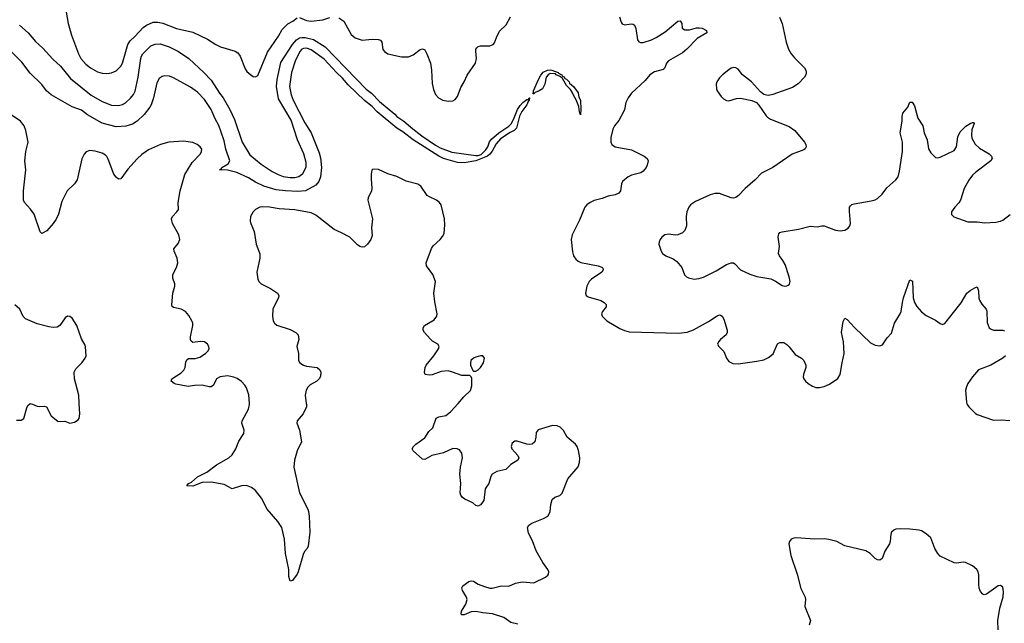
# Model space of a CAD drawing. Header units: inches. Extents: x 1308439 to 1441336, y 959892 to 1036309.
# Tile 151 of 167: x 1403999 to 1412483, y 1008106 to 1013304. Entities that reach past the tile are written whole.
import ezdxf

# ---------------------------------------------------------------- set-up
doc = ezdxf.new("R2010")
doc.units = ezdxf.units.IN
doc.header["$MEASUREMENT"] = 0
for name, color, linetype in [('B4000', 7, 'Continuous'), ('B4001', 7, 'Continuous'), ('B4010', 7, 'Continuous'), ('B4011', 7, 'Continuous')]:
    doc.layers.add(name, color=color, linetype=linetype)

msp = doc.modelspace()

# ---------------------------------------------------------------- linework, layer by layer
at = {"layer": 'B4000', "color": 6}
for points, elevation in [([(1403970, 1009856.8), (1404010, 1009854.3), (1404034.2, 1009870), (1404059.2, 1009960.8), (1404070, 1009982.3), (1404090, 1009997.6), (1404110, 1009994), (1404150, 1009976.1), (1404170, 1009973.1), (1404210, 1009976.2), (1404229.3, 1009969.3), (1404270, 1009891.8), (1404330, 1009843.6), (1404387.9, 1009847.9), (1404430, 1009830.3), (1404470, 1009838), (1404502.5, 1009857.5), (1404511.1, 1009870), (1404517.8, 1009910), (1404511.7, 1010000)], 2700), ([(1406468.6, 1010000), (1406470.1, 1009990.1), (1406468.8, 1009970), (1406440.2, 1009910), (1406389.4, 1009850.6), (1406386.5, 1009833.5), (1406408.7, 1009768.7), (1406426.7, 1009670), (1406389.5, 1009590.5), (1406366, 1009510), (1406360.1, 1009450), (1406409, 1009230), (1406481.2, 1009090), (1406487.9, 1009067.9), (1406493.9, 1009030), (1406498, 1008890), (1406484.4, 1008770), (1406476, 1008750), (1406454.2, 1008725.8), (1406440.5, 1008699.5), (1406398.7, 1008550), (1406390, 1008529.5), (1406350, 1008474), (1406330, 1008469), (1406318.7, 1008510), (1406318.5, 1008570), (1406290, 1008708.7), (1406282, 1008830), (1406257, 1008930), (1406222.8, 1008982.8), (1406131, 1009090), (1406082.5, 1009182.5), (1406031, 1009251), (1405996.2, 1009276.2), (1405952.4, 1009292.4), (1405910, 1009289.1), (1405830, 1009263.4), (1405761.7, 1009301.7), (1405650, 1009322.5), (1405570, 1009320.1), (1405490, 1009287.5), (1405439, 1009290), (1405454, 1009310), (1405479.4, 1009320.6), (1405530, 1009366.6), (1405612, 1009408), (1405694.2, 1009470), (1405801.6, 1009530), (1405830, 1009557.9), (1405859.9, 1009610), (1405886.6, 1009673.4), (1405930, 1009741.1), (1405931.6, 1009770), (1405912.5, 1009830), (1405915.5, 1009850), (1405971.1, 1009950), (1405978.3, 1009990), (1405977.8, 1010000)], 2600), ([(1408290, 1008099.9), (1408230, 1008111.9), (1408170, 1008156.4), (1408072.6, 1008187.4), (1407990, 1008195.4), (1407930, 1008209.2), (1407890, 1008204.6), (1407830, 1008180.6), (1407810, 1008178), (1407804, 1008184), (1407807.1, 1008210), (1407843.6, 1008270), (1407853.4, 1008310), (1407849.9, 1008330), (1407815.2, 1008390), (1407808.4, 1008411.6), (1407816.3, 1008430), (1407870, 1008464.8), (1407890, 1008472.1), (1407910, 1008468.8), (1407950, 1008444.2), (1408003, 1008423), (1408050, 1008410.1), (1408070, 1008409.6), (1408150, 1008429.1), (1408213.3, 1008426.7), (1408270, 1008450.8), (1408330, 1008462.7), (1408430, 1008454.8), (1408530, 1008503.5), (1408550, 1008520.6), (1408556.2, 1008530), (1408557.5, 1008550), (1408550.7, 1008570), (1408506.7, 1008630), (1408448.1, 1008730), (1408417.5, 1008817.6), (1408383.2, 1008883.2), (1408375, 1008930), (1408385.5, 1008950), (1408411.5, 1008968.5), (1408512.7, 1009007.3), (1408551, 1009030), (1408570, 1009066), (1408575.3, 1009130), (1408588.2, 1009171.8), (1408610, 1009191), (1408653.1, 1009206.9), (1408673.6, 1009226.4), (1408723.5, 1009350), (1408810, 1009452.4), (1408822.5, 1009490), (1408826.8, 1009530), (1408815.4, 1009595.4), (1408802.8, 1009630), (1408787.6, 1009650), (1408716.4, 1009710), (1408685.7, 1009765.7), (1408655.1, 1009795.1), (1408630, 1009806.2), (1408590, 1009810.7), (1408466.4, 1009773.6), (1408450.3, 1009750), (1408447.8, 1009710), (1408436.5, 1009670), (1408415.8, 1009650), (1408390, 1009645.6), (1408370, 1009648.5), (1408285.1, 1009674.9), (1408265.9, 1009674.1), (1408243.2, 1009656.8), (1408234.4, 1009630), (1408240.7, 1009610), (1408291.7, 1009550), (1408299.5, 1009530), (1408290.4, 1009510), (1408230, 1009473), (1408188.2, 1009431.8), (1408110, 1009414.6), (1408070.8, 1009389.2), (1408057.6, 1009370), (1408041.3, 1009310), (1408010, 1009264.5), (1407997, 1009163), (1407970, 1009125.1), (1407950, 1009113.7), (1407930, 1009120.3), (1407902.4, 1009142.4), (1407835.6, 1009175.6), (1407813.5, 1009190), (1407798.7, 1009210), (1407794.4, 1009230), (1407800.2, 1009310), (1407792.1, 1009390), (1407797.3, 1009450), (1407815.4, 1009530), (1407809.8, 1009570), (1407790, 1009598.7), (1407769.9, 1009609.9), (1407730, 1009610.4), (1407650, 1009574.3), (1407550, 1009551.3), (1407490, 1009517.6), (1407470, 1009520.4), (1407389.6, 1009590), (1407381.3, 1009610), (1407391.1, 1009630), (1407411, 1009650), (1407490, 1009703.8), (1407523.1, 1009756.9), (1407558.2, 1009790), (1407587.9, 1009872.1), (1407610, 1009885), (1407670, 1009896.4), (1407710, 1009925.9), (1407776, 1010000)], 2600)]:
    msp.add_lwpolyline(points, dxfattribs=dict(at, elevation=elevation))
at = {"layer": 'B4001', "color": 6}
for points, elevation in [([(1404399.5, 1013370), (1404416.9, 1013270), (1404446.2, 1013170), (1404506.5, 1013010), (1404526.3, 1012970), (1404570, 1012921.3), (1404609.9, 1012889.9), (1404670, 1012855.5), (1404710, 1012843.1), (1404750, 1012841.4), (1404790, 1012846.1), (1404830, 1012863.8), (1404870, 1012902.4), (1404886, 1012930), (1404929.6, 1013090), (1404950, 1013123.4), (1404990, 1013158.6), (1405063.3, 1013236.7), (1405090, 1013258), (1405150, 1013281.4), (1405190, 1013283.1), (1405233.5, 1013273.5), (1405350, 1013228.4), (1405490, 1013197.3), (1405616.8, 1013136.8), (1405690, 1013089.8), (1405730, 1013069.7), (1405854.1, 1013034.1), (1405877.5, 1013017.5), (1405897.9, 1012990), (1405942.2, 1012882.2), (1405957.2, 1012857.2), (1405990, 1012827.8), (1406010, 1012815.8), (1406030, 1012811.9), (1406050, 1012823.6), (1406135.2, 1013024.8), (1406230, 1013162.5), (1406261.7, 1013218.3), (1406310, 1013268), (1406352.9, 1013290), (1406390, 1013319.9)], 2600), ([(1403998.2, 1013258.2), (1404071.2, 1013190), (1404135.4, 1013115.4), (1404198.9, 1013058.9), (1404283.8, 1012963.8), (1404350, 1012903.9), (1404437.9, 1012797.9), (1404615.5, 1012655.5), (1404710, 1012598.5), (1404790, 1012568.5), (1404850, 1012564.8), (1404885, 1012575), (1404910.9, 1012589.1), (1404953, 1012627), (1404979.1, 1012660.9), (1404992.7, 1012687.3), (1405020.1, 1012810), (1405042.3, 1012970), (1405048, 1012990), (1405061.1, 1013010), (1405130, 1013077.5), (1405166.3, 1013093.7), (1405210, 1013095.9), (1405287, 1013070), (1405366.4, 1013030), (1405457.3, 1012970), (1405586.4, 1012850), (1405650, 1012782.3), (1405720.4, 1012670), (1405750.8, 1012630), (1405810.1, 1012530), (1405850, 1012443.2), (1405917, 1012250), (1405981.7, 1012141.7), (1406080.6, 1012060.6), (1406175.6, 1011995.6), (1406226.8, 1011970), (1406270, 1011954.9), (1406330, 1011946), (1406370, 1011945.3), (1406405.4, 1011954.6), (1406439.1, 1011980.9), (1406465.9, 1012034.1), (1406466, 1012074), (1406447.1, 1012150), (1406393.6, 1012270), (1406338.4, 1012438.4), (1406230, 1012621.9), (1406212.7, 1012730), (1406216, 1012790), (1406250, 1012936.8), (1406350, 1013089.7), (1406385.1, 1013130), (1406410, 1013147.5), (1406430, 1013152), (1406459.5, 1013150), (1406530, 1013132.5), (1406630, 1013070.4), (1406985.3, 1012705.3), (1407030.4, 1012670.4), (1407099.4, 1012599.4), (1407230, 1012490.8), (1407249.7, 1012469.7), (1407310, 1012430.1), (1407385.1, 1012365.1), (1407465.3, 1012305.3), (1407583.1, 1012223.1), (1407621.7, 1012201.7), (1407723.8, 1012163.8), (1407930, 1012135.1), (1407950, 1012134.8), (1407976.3, 1012143.7), (1408016.4, 1012183.6), (1408033, 1012210), (1408047.5, 1012252.5), (1408063.7, 1012276.3), (1408129, 1012331), (1408213.6, 1012386.4), (1408232.9, 1012407.1), (1408254.7, 1012445.3), (1408288.8, 1012531.2), (1408310, 1012565.2), (1408333.3, 1012590), (1408370, 1012616.2), (1408378, 1012618), (1408388.9, 1012611.1), (1408385.6, 1012625.6), (1408390, 1012631.8), (1408392.7, 1012630), (1408390.1, 1012610), (1408380.6, 1012599.4), (1408370, 1012571.2), (1408326.2, 1012513.8), (1408306.6, 1012473.4), (1408281.1, 1012370), (1408260.8, 1012350), (1408226.4, 1012333.6), (1408142.4, 1012277.6), (1408105.3, 1012234.7), (1408070, 1012170.9), (1408050, 1012146.7), (1408029.1, 1012130), (1407930, 1012088.3), (1407830, 1012071.5), (1407770, 1012074.3), (1407650, 1012108.2), (1407610, 1012129.9), (1407390, 1012269.5), (1407299.3, 1012339.3), (1407250, 1012370.5), (1407079.3, 1012510), (1407035.4, 1012555.4), (1406970, 1012608.4), (1406830, 1012744.1), (1406781.1, 1012801.1), (1406727.3, 1012850), (1406622.9, 1012962.9), (1406510, 1013045.8), (1406470, 1013059.3), (1406443.4, 1013056.6), (1406429.3, 1013050.7), (1406412.7, 1013030), (1406371.8, 1012948.2), (1406339.8, 1012850), (1406324, 1012730), (1406337.3, 1012657.3), (1406355.4, 1012610), (1406455, 1012415), (1406510.1, 1012330), (1406578.3, 1012158.3), (1406590, 1012114), (1406600.1, 1012030), (1406591.9, 1011950), (1406575.2, 1011910), (1406550, 1011878.6), (1406460.4, 1011830), (1406395.1, 1011824.9), (1406289.2, 1011829.2), (1406210, 1011839.2), (1406102.8, 1011870), (1406030, 1011906.1), (1405970, 1011943.5), (1405870, 1011989.6), (1405790, 1012008.6), (1405720.5, 1012010), (1405738.7, 1012021.3), (1405741.2, 1012030), (1405796.5, 1012063.5), (1405809.2, 1012090), (1405775.1, 1012190), (1405761, 1012261), (1405736.1, 1012336.1), (1405714.1, 1012394.1), (1405683.3, 1012450), (1405647.5, 1012530), (1405590, 1012616.4), (1405530, 1012680.2), (1405470, 1012723), (1405324.6, 1012804.6), (1405290, 1012817.5), (1405250, 1012821.4), (1405225.5, 1012814.5), (1405201.4, 1012798.6), (1405179.2, 1012760.7), (1405151, 1012630), (1405130.7, 1012570), (1405119.1, 1012550), (1405070, 1012486.6), (1405010, 1012430.4), (1404970, 1012404.9), (1404912, 1012388), (1404830, 1012380.6), (1404710, 1012412.3), (1404584.3, 1012484.3), (1404530, 1012523.9), (1404450, 1012552.5), (1404270, 1012658.4), (1404230.5, 1012690), (1404190, 1012744.7), (1404090, 1012842.2), (1404017.2, 1012937.2), (1403930, 1013024.6)], 2500), ([(1406410, 1013324.1), (1406470, 1013298.2), (1406510, 1013292), (1406610, 1013302.2), (1406670, 1013323.2)], 2600), ([(1406750, 1013319.5), (1406790.7, 1013290.7), (1406855.6, 1013175.6), (1406888.6, 1013148.6), (1406950, 1013127.4), (1407035.8, 1013135.8), (1407090, 1013133.6), (1407107.6, 1013127.6), (1407119.9, 1013110), (1407128.3, 1013048.3), (1407142.5, 1013030), (1407170, 1013009.2), (1407290, 1012983.3), (1407350, 1012983), (1407390, 1013000.1), (1407450, 1013047.2), (1407470, 1013053.8), (1407490, 1013044.4), (1407508.4, 1013010), (1407538.2, 1012930), (1407546.8, 1012870), (1407553.5, 1012753.5), (1407564, 1012704), (1407580.5, 1012660.5), (1407606.4, 1012630), (1407645.3, 1012610), (1407690, 1012602.5), (1407730, 1012605.5), (1407750, 1012615.9), (1407770, 1012643.9), (1407800.9, 1012719.1), (1407829.2, 1012770), (1407853.5, 1012826.5), (1407926.4, 1012930), (1407934, 1012970), (1407928.2, 1013031.8), (1407930.6, 1013050), (1407938, 1013062), (1407950, 1013072.8), (1407970, 1013078.3), (1408050, 1013079.9), (1408078.8, 1013090), (1408090, 1013104.1), (1408106.5, 1013150), (1408134, 1013206), (1408190, 1013260.8), (1408229.2, 1013330)], 2600), ([(1409168.4, 1013330), (1409181.8, 1013281.8), (1409190, 1013268.2), (1409210, 1013261.1), (1409270, 1013267.9), (1409285, 1013265), (1409296.2, 1013256.2), (1409308.1, 1013228.1), (1409321.4, 1013130), (1409333.5, 1013113.5), (1409347.6, 1013107.6), (1409370, 1013107.4), (1409442.3, 1013130), (1409484.7, 1013150), (1409560.3, 1013199.7), (1409670, 1013290.1), (1409690, 1013294.7), (1409704.6, 1013270), (1409708.6, 1013230), (1409730, 1013215.3), (1409770, 1013217.3), (1409830, 1013233.5), (1409855.1, 1013235.1), (1409879.6, 1013230), (1409916.5, 1013210), (1409919, 1013190), (1409837.7, 1013142.3), (1409748.9, 1013050), (1409710, 1013018.5), (1409589.5, 1012950), (1409571.3, 1012930), (1409557.2, 1012890), (1409544.2, 1012875.8), (1409470, 1012854.6), (1409430.1, 1012830), (1409390, 1012780.5), (1409271.3, 1012670), (1409241, 1012630), (1409222.5, 1012590), (1409211.4, 1012530), (1409204.8, 1012515.2), (1409162.8, 1012437.2), (1409125.5, 1012390), (1409110, 1012362.2), (1409092, 1012290), (1409092.4, 1012250), (1409101.9, 1012230), (1409130.1, 1012210.1), (1409270, 1012183.6), (1409380.7, 1012130), (1409405.4, 1012110), (1409413.2, 1012090), (1409406.2, 1012050), (1409397.6, 1012030), (1409370, 1011998.4), (1409350, 1011986.7), (1409270, 1011965.5), (1409242.8, 1011950), (1409193.6, 1011910), (1409183.5, 1011890), (1409176.5, 1011830), (1409161.3, 1011810), (1409130, 1011797), (1409070, 1011783.7), (1409016.6, 1011763.4), (1408950, 1011745.7), (1408914, 1011730), (1408884.8, 1011710), (1408868.1, 1011690), (1408822.8, 1011577.2), (1408760.6, 1011450), (1408751.6, 1011410), (1408763.6, 1011303.6), (1408771, 1011270), (1408790, 1011241.3), (1408810, 1011223.8), (1408833, 1011213), (1408984.4, 1011184.4), (1409013.8, 1011173.8), (1409023.5, 1011163.5), (1409027, 1011150), (1409015.5, 1011130), (1408926.4, 1011070), (1408906.2, 1011050), (1408886.5, 1011010), (1408874.8, 1010950), (1408880.2, 1010930), (1408896.8, 1010916.8), (1409005.9, 1010885.9), (1409034.5, 1010870), (1409052.1, 1010852.1), (1409051.7, 1010830), (1409020.3, 1010790), (1409011.9, 1010770), (1409017.7, 1010750), (1409058.6, 1010710), (1409170, 1010645.5), (1409210, 1010627.3), (1409250, 1010615.7), (1409675.9, 1010604.1), (1409750, 1010614.1), (1409805.3, 1010634.7), (1409935.7, 1010704.3), (1410000, 1010747.9)], 2600), ([(1405977.8, 1010000), (1405974.2, 1010074.2), (1405953.9, 1010133.9), (1405938.2, 1010158.2), (1405909.2, 1010189.2), (1405873.8, 1010213.8), (1405845.1, 1010225.1), (1405790, 1010236.5), (1405725.5, 1010230), (1405693.7, 1010210), (1405670, 1010155.8), (1405650, 1010141.8), (1405630, 1010141.6), (1405570, 1010155.7), (1405505.7, 1010154.3), (1405450, 1010145.8), (1405344.9, 1010164.9), (1405329.6, 1010170), (1405305.1, 1010190), (1405309.8, 1010210), (1405390, 1010263.3), (1405413.9, 1010286.1), (1405425.6, 1010310), (1405430, 1010356.5), (1405442.4, 1010377.6), (1405454.6, 1010385.4), (1405510, 1010386.7), (1405550, 1010398.5), (1405598.6, 1010430), (1405621, 1010450), (1405632.2, 1010470), (1405629.8, 1010490), (1405615.8, 1010510), (1405590, 1010528.9), (1405552.5, 1010532.5), (1405490, 1010525.7), (1405476.1, 1010536.1), (1405470.6, 1010550.6), (1405471.8, 1010571.8), (1405491.6, 1010671.6), (1405491.7, 1010690), (1405483.4, 1010710), (1405456.1, 1010756.1), (1405426.9, 1010790), (1405390.8, 1010810.8), (1405324.3, 1010824.3), (1405313.1, 1010833.1), (1405309.9, 1010849.9), (1405317.1, 1010950), (1405334.4, 1011010), (1405335.9, 1011030), (1405318.2, 1011078.2), (1405316.9, 1011110), (1405349.9, 1011170), (1405362.2, 1011210), (1405355.2, 1011250), (1405328.5, 1011310), (1405328.3, 1011330), (1405363.4, 1011376.6), (1405377.3, 1011410), (1405369.2, 1011450), (1405314.9, 1011550), (1405307.8, 1011590), (1405314.6, 1011610), (1405353, 1011650), (1405365.9, 1011670), (1405365.7, 1011730), (1405381.7, 1011830), (1405421.3, 1011970), (1405484.5, 1012075.5), (1405555.7, 1012150), (1405566.5, 1012170), (1405567.7, 1012187.7), (1405555, 1012210), (1405527.2, 1012230), (1405490, 1012246.1), (1405410, 1012259.1), (1405284.9, 1012250), (1405212.6, 1012230), (1405110, 1012182.9), (1405050, 1012143.4), (1405010, 1012107.3), (1404930, 1012017.1), (1404870, 1011934.8), (1404850, 1011932.1), (1404830, 1011947.6), (1404810, 1011975.2), (1404762, 1012102), (1404750, 1012125), (1404737.7, 1012137.7), (1404710, 1012154.2), (1404648.7, 1012171.3), (1404603.7, 1012176.3), (1404572.9, 1012167.1), (1404553.8, 1012146.2), (1404535.3, 1012104.7), (1404494.4, 1011925.6), (1404470.1, 1011889.9), (1404407.8, 1011830), (1404362.1, 1011737.9), (1404333, 1011630), (1404312.5, 1011587.5), (1404287.3, 1011550), (1404233.9, 1011486.1), (1404190, 1011464), (1404175.9, 1011475.9), (1404122.7, 1011630), (1404092.7, 1011672.7), (1404038.9, 1011730), (1404032.9, 1011750), (1404032.7, 1011830), (1404051.6, 1012010), (1404044, 1012090), (1404052.1, 1012170), (1404073.1, 1012250), (1404052.5, 1012350), (1404038.1, 1012390), (1404006.7, 1012430), (1403925.7, 1012485.7)], 2600), ([(1407776, 1010000), (1407825, 1010055), (1407883.9, 1010110), (1407896.1, 1010150), (1407895.3, 1010215.3), (1407889.5, 1010229.5), (1407878.9, 1010238.9), (1407810, 1010239.3), (1407729.6, 1010270), (1407690, 1010279.2), (1407630, 1010274.8), (1407554.4, 1010245.6), (1407530, 1010242.6), (1407493.6, 1010250), (1407486.2, 1010266.2), (1407492.5, 1010310), (1407501.1, 1010330), (1407568.7, 1010410), (1407607.3, 1010470), (1407612.2, 1010490), (1407601, 1010510), (1407556.6, 1010536.6), (1407535.1, 1010555.1), (1407486.8, 1010610), (1407474.6, 1010630), (1407475, 1010650), (1407487.9, 1010670), (1407570, 1010719.4), (1407593.2, 1010750), (1407596.2, 1010770), (1407575.2, 1010875.2), (1407566.2, 1010950), (1407581.5, 1011050), (1407557.8, 1011110), (1407504.6, 1011184.6), (1407500.2, 1011210), (1407546.2, 1011333.8), (1407562.8, 1011357.2), (1407621.2, 1011410), (1407643.2, 1011436.8), (1407655.8, 1011464.2), (1407662.9, 1011537.1), (1407659.6, 1011590), (1407631.9, 1011710), (1407617.2, 1011730), (1407589.8, 1011750), (1407530, 1011777.7), (1407511.1, 1011791.1), (1407454, 1011870), (1407430, 1011886.4), (1407330, 1011914.8), (1407250, 1011952.8), (1407170, 1011977.1), (1407090, 1012013.2), (1407042.8, 1012017.2), (1407032.7, 1012007.3), (1407027.4, 1011972.6), (1407026.5, 1011933.5), (1407033.9, 1011850), (1407030.1, 1011830), (1407001.4, 1011770), (1406997.9, 1011750), (1407039.3, 1011590), (1407029.5, 1011510.5), (1407035.2, 1011444.8), (1407023.5, 1011410), (1406996.2, 1011370), (1406970, 1011348.1), (1406950, 1011344.8), (1406930, 1011350.6), (1406910, 1011365.4), (1406842.9, 1011430), (1406772.9, 1011470), (1406710, 1011498.4), (1406550, 1011621.6), (1406510, 1011641.4), (1406370, 1011667.4), (1406234.1, 1011674.1), (1406150.5, 1011689.5), (1406090, 1011693.1), (1406068.8, 1011690), (1406031.3, 1011670), (1406011.1, 1011650), (1405988.4, 1011610), (1405985.6, 1011570), (1405990.2, 1011550), (1406020.2, 1011480.2), (1406035.1, 1011370), (1406068.6, 1011288.6), (1406067.6, 1011250), (1406041.9, 1011130), (1406050.1, 1011070), (1406060.2, 1011050), (1406080.2, 1011030), (1406159.3, 1010990), (1406219.5, 1010950), (1406231.2, 1010930), (1406227.5, 1010910), (1406187.4, 1010832.6), (1406180.5, 1010810), (1406176.6, 1010750), (1406181.7, 1010710), (1406193.2, 1010690), (1406214.1, 1010674.1), (1406330, 1010634.9), (1406378.2, 1010610), (1406398, 1010590), (1406402.9, 1010550), (1406388.1, 1010490), (1406399.8, 1010430), (1406400.2, 1010370), (1406412.2, 1010350), (1406444.4, 1010330), (1406470, 1010321.1), (1406561.6, 1010310), (1406585.3, 1010290), (1406593.4, 1010270), (1406591.1, 1010231.1), (1406580.7, 1010210), (1406558.3, 1010190), (1406500.7, 1010159.3), (1406481.3, 1010138.7), (1406466.2, 1010113.8), (1406457.6, 1010070), (1406468.6, 1010000)], 2600), ([(1410000, 1011807.9), (1409990, 1011808.2), (1409950, 1011796.7), (1409821, 1011739), (1409779.7, 1011710), (1409765.2, 1011690), (1409748.7, 1011650), (1409743, 1011610), (1409745.3, 1011530), (1409730.6, 1011489.4), (1409710, 1011469.8), (1409670, 1011450.6), (1409650, 1011448.4), (1409590, 1011457.5), (1409558.9, 1011450), (1409533, 1011430), (1409517.8, 1011410), (1409508.4, 1011390), (1409506.4, 1011370), (1409525.3, 1011310), (1409538, 1011290), (1409566.4, 1011270), (1409630, 1011243.5), (1409662.4, 1011222.4), (1409704.5, 1011170), (1409727, 1011107), (1409744.2, 1011090), (1409761.5, 1011081.5), (1409810.9, 1011070.9), (1409850, 1011075.7), (1409890, 1011087.4), (1409990, 1011136.5), (1410000, 1011142.5)], 2700), ([(1404511.7, 1010000), (1404506.9, 1010070), (1404471.9, 1010210), (1404468.4, 1010270), (1404481.5, 1010298.5), (1404532.8, 1010350), (1404562.6, 1010390), (1404571.5, 1010410), (1404566.3, 1010486.3), (1404561.7, 1010501.7), (1404530, 1010556.2), (1404490, 1010672), (1404450, 1010733.6), (1404430, 1010749.6), (1404410, 1010751.6), (1404390, 1010735.6), (1404343.2, 1010670), (1404322.5, 1010657.5), (1404290, 1010652.1), (1404250, 1010657.8), (1404150, 1010683.9), (1404049.4, 1010729.4), (1404028.2, 1010748.2), (1404000.9, 1010810), (1403956.2, 1010850)], 2700)]:
    msp.add_lwpolyline(points, dxfattribs=dict(at, elevation=elevation))
for points, elevation in [([(1408830, 1012485.2), (1408821.6, 1012510), (1408817.7, 1012557.7), (1408795.2, 1012615.2), (1408770, 1012654.5), (1408760.7, 1012680.7), (1408743.9, 1012703.9), (1408710, 1012736.2), (1408677.1, 1012797.1), (1408655.8, 1012815.8), (1408621.6, 1012830), (1408617, 1012837), (1408570, 1012840.4), (1408551.5, 1012828.5), (1408536.5, 1012810), (1408523.2, 1012750), (1408502.6, 1012710), (1408474.4, 1012690), (1408441.8, 1012678.2), (1408430, 1012665.7), (1408424.4, 1012664.4), (1408419.3, 1012670), (1408424.9, 1012675.1), (1408426, 1012690), (1408470, 1012788.5), (1408490, 1012826), (1408510, 1012852.1), (1408547, 1012870), (1408570, 1012871.2), (1408584.7, 1012870), (1408637.6, 1012850), (1408642.6, 1012842.6), (1408671.3, 1012830), (1408676.9, 1012816.9), (1408690, 1012812.2), (1408697.4, 1012797.4), (1408710, 1012793), (1408732.6, 1012770), (1408737.8, 1012757.8), (1408771.8, 1012730), (1408810, 1012674.3), (1408817.4, 1012637.4), (1408830.9, 1012610), (1408835, 1012530)], 2500), ([(1407969.4, 1010409.4), (1407930, 1010397.7), (1407910, 1010389.6), (1407887.2, 1010370), (1407882.6, 1010350), (1407884.2, 1010330), (1407904.5, 1010284.5), (1407910, 1010278), (1407930, 1010277.3), (1407950, 1010288), (1407970, 1010308), (1407995.8, 1010350), (1408003.7, 1010390), (1407990, 1010409.2)], 2600)]:
    msp.add_lwpolyline(points, close=True, dxfattribs=dict(at, elevation=elevation))
at = {"layer": 'B4010', "color": 6, "elevation": 2600}
for points in [[(1412159.5, 1010000), (1412162.8, 1009990), (1412176.8, 1009970), (1412234.3, 1009914.3), (1412250, 1009904.5), (1412390, 1009856.5), (1412458.1, 1009858.1), (1412530, 1009852.9)], [(1412431.3, 1008051.3), (1412427.1, 1008130), (1412444.8, 1008235.2), (1412473.1, 1008333.1), (1412476.8, 1008376.8), (1412470, 1008417.2), (1412450, 1008432), (1412430, 1008429.6), (1412330, 1008356.4), (1412310, 1008351.3), (1412297.5, 1008357.5), (1412279.6, 1008379.6), (1412266.6, 1008410), (1412262.5, 1008442.5), (1412263.6, 1008523.6), (1412257.5, 1008550), (1412247.2, 1008570), (1412210, 1008599.8), (1412150, 1008629.7), (1412130, 1008632.8), (1412070, 1008623.1), (1412050, 1008626.8), (1411930, 1008683.2), (1411910, 1008707.6), (1411885.5, 1008750), (1411850, 1008841.7), (1411810, 1008877.4), (1411770, 1008901.6), (1411750, 1008907.9), (1411670, 1008917.3), (1411590, 1008920.2), (1411550, 1008917.3), (1411530, 1008908.6), (1411512.4, 1008890), (1411506.8, 1008873.2), (1411500.5, 1008810), (1411494.4, 1008790), (1411453, 1008727), (1411430, 1008664.1), (1411410, 1008649.5), (1411390, 1008652.3), (1411370, 1008663.4), (1411326.9, 1008706.9), (1411290, 1008729.9), (1411110, 1008773.8), (1411041.5, 1008810), (1410970, 1008829), (1410930, 1008834.1), (1410850, 1008831.2), (1410690, 1008843.2), (1410670, 1008840.5), (1410647.1, 1008830), (1410631, 1008810), (1410625.9, 1008790), (1410644.1, 1008690), (1410698.6, 1008530), (1410730, 1008407), (1410766.9, 1008330), (1410770.1, 1008310), (1410764.1, 1008250), (1410812.4, 1008130), (1410802.4, 1008090)]]:
    msp.add_lwpolyline(points, dxfattribs=at)
at = {"layer": 'B4011', "color": 6}
for points, elevation in [([(1410546.2, 1013326.1), (1410568.3, 1013270), (1410602.2, 1013110), (1410623.6, 1013050), (1410647.3, 1013010), (1410674.9, 1012974.9), (1410760.7, 1012890), (1410772.1, 1012870), (1410775.5, 1012850), (1410772.6, 1012830), (1410761.3, 1012810), (1410707.8, 1012752.2), (1410658.9, 1012721.1), (1410490, 1012659.8), (1410450, 1012651.8), (1410432.8, 1012652.8), (1410410, 1012660.4), (1410381.6, 1012681.6), (1410304.4, 1012770), (1410228, 1012828), (1410190, 1012878.2), (1410170, 1012889.8), (1410150, 1012892), (1410130, 1012886.2), (1410110, 1012873.6), (1410055.3, 1012830), (1410030, 1012803.5), (1410006.4, 1012770), (1410000.2, 1012750), (1410002, 1012710), (1410010.3, 1012690), (1410042.5, 1012642.5), (1410062.2, 1012622.2), (1410088.1, 1012608.1), (1410110, 1012606.5), (1410175.4, 1012624.6), (1410210, 1012628.6), (1410308.6, 1012608.6), (1410348.2, 1012590), (1410368.5, 1012568.5), (1410430, 1012475.5), (1410443.4, 1012463.4), (1410468.4, 1012448.4), (1410630, 1012383.2), (1410679.7, 1012350), (1410762.8, 1012250), (1410774, 1012230), (1410776.9, 1012210), (1410768.3, 1012191.7), (1410757.2, 1012182.8), (1410654.4, 1012145.6), (1410488.7, 1012031.3), (1410390, 1011982.2), (1410335.1, 1011924.9), (1410250, 1011849.8), (1410193.7, 1011790), (1410170, 1011773.3), (1410150, 1011767.7), (1410130, 1011770.4), (1410030, 1011806.7), (1410000, 1011807.9)], 2700), ([(1410000, 1011142.5), (1410090, 1011196.8), (1410131, 1011211), (1410150, 1011209), (1410162.1, 1011202.1), (1410211.2, 1011151.2), (1410290, 1011112.2), (1410350, 1011092.3), (1410471.1, 1011071.1), (1410513, 1011053), (1410570, 1011016.5), (1410590, 1011010.3), (1410610, 1011011.7), (1410622, 1011018), (1410632.2, 1011027.8), (1410637.2, 1011050), (1410629.7, 1011090.3), (1410594.6, 1011194.6), (1410575.2, 1011230), (1410545, 1011270), (1410538.1, 1011290), (1410545.2, 1011350), (1410535.9, 1011430), (1410541.1, 1011458.9), (1410549.9, 1011470.1), (1410570, 1011477.1), (1410710, 1011501), (1410810, 1011526.3), (1410870, 1011521.6), (1410910, 1011529.3), (1410930, 1011528.5), (1411030, 1011491.8), (1411070, 1011486), (1411109, 1011491), (1411139.1, 1011510), (1411152.3, 1011527.7), (1411159.4, 1011550), (1411148, 1011652), (1411150.6, 1011689.4), (1411158.3, 1011701.7), (1411168.7, 1011711.3), (1411190, 1011719.4), (1411337, 1011743), (1411370, 1011753.2), (1411390, 1011764.8), (1411430, 1011802.5), (1411470, 1011856.1), (1411550, 1011924), (1411568.5, 1011950), (1411581.6, 1011998.4), (1411607.3, 1012170), (1411605.9, 1012250), (1411585.9, 1012330), (1411601.9, 1012430), (1411603, 1012470), (1411610, 1012500.4), (1411652.3, 1012550), (1411670, 1012592.4), (1411690, 1012593.1), (1411710, 1012562), (1411736.9, 1012456.9), (1411780.8, 1012390), (1411792.2, 1012330), (1411817.8, 1012270), (1411831.1, 1012191.1), (1411850, 1012158), (1411890, 1012117.8), (1411910, 1012114.2), (1411930, 1012119.4), (1412050, 1012176.6), (1412070, 1012208), (1412083.9, 1012296.1), (1412101.9, 1012338.1), (1412153.2, 1012386.8), (1412189.4, 1012410.6), (1412210, 1012418.6), (1412218.4, 1012418.4), (1412224.9, 1012410), (1412204.3, 1012355.7), (1412199.5, 1012310), (1412204.1, 1012284.1), (1412216.6, 1012256.6), (1412232.8, 1012232.8), (1412270, 1012197.7), (1412351.6, 1012150), (1412372.9, 1012130), (1412377.8, 1012110), (1412367.8, 1012090), (1412237.6, 1011990), (1412210, 1011964.8), (1412176.7, 1011923.3), (1412138.8, 1011850), (1412106.7, 1011750), (1412092.9, 1011727.1), (1412056.5, 1011690), (1412028.9, 1011650), (1412027.9, 1011627.9), (1412047.3, 1011607.3), (1412170, 1011562.8), (1412250, 1011562.6), (1412316.1, 1011556.1), (1412410, 1011559.6), (1412450, 1011569.2), (1412470, 1011578.8), (1412533.4, 1011626.6)], 2700), ([(1410000, 1010747.9), (1410010, 1010754.7), (1410030, 1010761.6), (1410039, 1010759), (1410052, 1010752), (1410066.2, 1010726.2), (1410095.6, 1010630), (1410095.8, 1010610), (1410085.9, 1010590), (1410037.2, 1010550), (1410019.6, 1010530), (1410013.2, 1010510), (1410022.9, 1010490), (1410066.7, 1010446.7), (1410088.5, 1010388.5), (1410110, 1010360.5), (1410144.6, 1010344.7), (1410190, 1010341.7), (1410350, 1010362.4), (1410410, 1010376), (1410450, 1010393.8), (1410492.1, 1010427.9), (1410530, 1010512.1), (1410550, 1010525), (1410583.8, 1010523.8), (1410610, 1010507.8), (1410630, 1010487), (1410680.6, 1010420.6), (1410735.2, 1010390), (1410756.1, 1010370), (1410772.7, 1010330), (1410773, 1010310), (1410751.6, 1010250), (1410750.2, 1010230), (1410756, 1010210), (1410769.3, 1010190), (1410792.6, 1010170), (1410830, 1010147.9), (1410857.9, 1010137.9), (1410890, 1010136.8), (1410930, 1010145.7), (1410975.7, 1010164.3), (1411050, 1010213.8), (1411070, 1010247.4), (1411085.3, 1010350), (1411104.6, 1010430), (1411098.1, 1010530), (1411079.2, 1010610), (1411095, 1010705), (1411110, 1010734.3), (1411130, 1010722), (1411192.6, 1010652.6), (1411330, 1010521.8), (1411370, 1010501.8), (1411410, 1010495.2), (1411434.4, 1010505.6), (1411475, 1010565), (1411510, 1010604.4), (1411537.3, 1010690), (1411587.4, 1010770), (1411595, 1010790), (1411605.1, 1010870), (1411615.4, 1010910), (1411670, 1011063.6), (1411691.3, 1011051.3), (1411697.7, 1010910), (1411708.8, 1010870), (1411730, 1010833.9), (1411769.5, 1010789.5), (1411810, 1010758.2), (1411890, 1010717.5), (1411930, 1010688), (1411950, 1010680.2), (1411970, 1010689.1), (1412090, 1010836.3), (1412112.9, 1010867), (1412161.3, 1010950), (1412190, 1010973), (1412230, 1010996.3), (1412250, 1011002.3), (1412259.8, 1010970), (1412264.5, 1010910), (1412270.6, 1010890), (1412290, 1010853.7), (1412326.3, 1010810), (1412333.2, 1010793.2), (1412336.3, 1010696.3), (1412351.9, 1010651.9), (1412370, 1010637.7), (1412390, 1010630.1), (1412469.4, 1010629.4), (1412484.2, 1010624.2)], 2600), ([(1412493.8, 1010410), (1412470.3, 1010390), (1412367.4, 1010330), (1412261.5, 1010290), (1412209.4, 1010230), (1412168.8, 1010170), (1412156.8, 1010143.2), (1412148.9, 1010110), (1412156.2, 1010010), (1412159.5, 1010000)], 2600)]:
    msp.add_lwpolyline(points, dxfattribs=dict(at, elevation=elevation))

doc.saveas('drawing.dxf')
